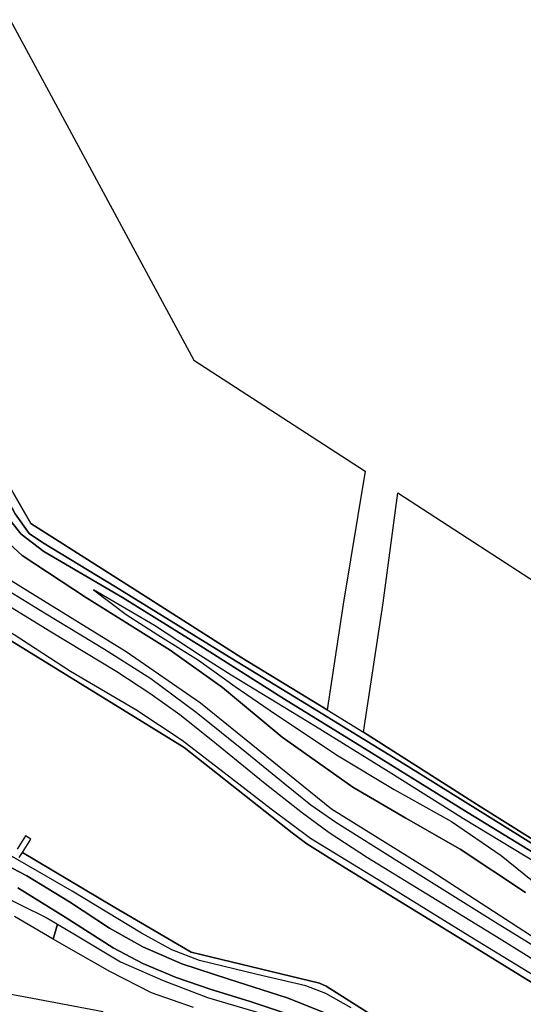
# Model space of a CAD drawing. Extents: x -26035517 to 31750492, y -9237385 to 8160032.
# Tile 90 of 256: x -13329805 to -13214100, y -1590602 to -1364206. Entities that reach past the tile are written whole.
import ezdxf

# ---------------------------------------------------------------- set-up
doc = ezdxf.new("R2010")
doc.units = 0
doc.layers.add('T-25', color=7, linetype='CONTINUOUS')

msp = doc.modelspace()

# ---------------------------------------------------------------- linework, layer by layer
at = {"layer": 'T-25', "color": 9}
for points in [[(-13208836, -1557553, 5117), (-13226790, -1546581, 5117), (-13251177, -1531407, 5117), (-13268963, -1520444, 5117), (-13287613, -1508600, 5117), (-13306223, -1497096, 5117), (-13324267, -1486522, 5117), (-13329455, -1482515, 5117), (-13331831, -1479481, 5117), (-13339950, -1464542, 5117), (-13352565, -1441293, 5117), (-13361915, -1424184, 5117), (-13372088, -1405816, 5117), (-13376030, -1398785, 5117), (-13378424, -1396513, 5117), (-13382925, -1393714, 5117), (-13395111, -1386836, 5103), (-13406000, -1380034, 5103), (-13415025, -1374216, 4983), (-13430583, -1364582, 4983), (-13445401, -1355791, 4983)], [(-13445401, -1355791, 4983), (-13430583, -1364582, 4983), (-13415025, -1374216, 4983), (-13406000, -1380034, 5103), (-13395111, -1386836, 5103), (-13382925, -1393714, 5117), (-13378424, -1396513, 5117), (-13376030, -1398785, 5117), (-13372088, -1405816, 5117), (-13361915, -1424184, 5117), (-13352565, -1441293, 5117), (-13339950, -1464542, 5117), (-13331831, -1479481, 5117), (-13329455, -1482515, 5117), (-13324267, -1486522, 5117), (-13306223, -1497096, 5117), (-13287613, -1508600, 5117), (-13268963, -1520444, 5117), (-13251177, -1531407, 5117), (-13226790, -1546581, 5117), (-13208836, -1557553, 5117)], [(-13213594, -1564869, 8500), (-13228639, -1554947, 8583), (-13241051, -1547778, 8343), (-13253271, -1540658, 8317), (-13269477, -1529175, 8250), (-13283212, -1517720, 8250), (-13295240, -1509150, 8247), (-13314445, -1497162, 8307), (-13329241, -1487444, 8350), (-13336139, -1481146, 8280), (-13341924, -1470050, 8280), (-13354719, -1444788, 8287), (-13362593, -1431860, 8290), (-13363711, -1430024, 8290), (-13371146, -1415105, 8357), (-13376864, -1406279, 8557), (-13386095, -1398440, 8557), (-13402622, -1387203, 8557), (-13418826, -1376612, 8410), (-13429581, -1369855, 8392), (-13437218, -1365057, 8380), (-13452678, -1356153, 8144)], [(-13335702, -1357495, 6510), (-13289767, -1442488, 6637), (-13250468, -1468052, 6750), (-13255475, -1498629, 6750), (-13259137, -1522914, 6627), (-13278755, -1510969, 6547), (-13301797, -1496244, 6603), (-13327252, -1480039, 6850), (-13336550, -1463993, 6767), (-13350690, -1438457, 6770), (-13363780, -1415304, 6627), (-13373738, -1397374, 6390), (-13379371, -1392904, 6247), (-13396743, -1382343, 6240), (-13417115, -1370160, 6237), (-13431502, -1361684, 6217)], [(-13435642, -1360365, 5230), (-13415037, -1372782, 5257), (-13404557, -1379205, 5117), (-13393258, -1386204, 5117), (-13378727, -1394810, 5117), (-13375514, -1397570, 5117), (-13372969, -1401307, 5117), (-13367082, -1412105, 5117), (-13358390, -1427438, 5117), (-13348249, -1445707, 5117), (-13337458, -1465463, 5117), (-13330850, -1477796, 5117), (-13327659, -1482330, 5117), (-13324558, -1484407, 5117), (-13307768, -1494604, 5117), (-13282587, -1510133, 5117), (-13262567, -1522435, 5117), (-13240551, -1535900, 5117), (-13214835, -1551966, 5117), (-13190765, -1566955, 5117)], [(-13190765, -1566955, 5117), (-13214835, -1551966, 5117), (-13240551, -1535900, 5117), (-13262567, -1522435, 5117), (-13282587, -1510133, 5117), (-13307768, -1494604, 5117), (-13324558, -1484407, 5117), (-13327659, -1482330, 5117), (-13330850, -1477796, 5117), (-13337458, -1465463, 5117), (-13348249, -1445707, 5117), (-13358390, -1427438, 5117), (-13367082, -1412105, 5117), (-13372969, -1401307, 5117), (-13375514, -1397570, 5117), (-13378727, -1394810, 5117), (-13393258, -1386204, 5117), (-13404557, -1379205, 5117), (-13415037, -1372782, 5257), (-13435642, -1360365, 5230)], [(-13431502, -1361684, 6217), (-13417115, -1370160, 6237), (-13396743, -1382343, 6240), (-13379371, -1392904, 6247), (-13373738, -1397374, 6390), (-13363780, -1415304, 6627), (-13350690, -1438457, 6770), (-13336550, -1463993, 6767), (-13327252, -1480039, 6850), (-13301797, -1496244, 6603), (-13278755, -1510969, 6547), (-13259137, -1522914, 6627), (-13250842, -1528034, 6570), (-13224004, -1545105, 6343), (-13200454, -1559895, 6327)], [(-13450100, -1422877, 8610), (-13441537, -1428141, 8517), (-13433029, -1433687, 8517), (-13409304, -1448328, 8497), (-13382876, -1464618, 8497), (-13355083, -1481606, 8530), (-13324078, -1500589, 8533), (-13310359, -1508937, 8560), (-13299698, -1515667, 8587), (-13289225, -1523403, 8590), (-13277630, -1532808, 8567), (-13268913, -1539914, 8530), (-13262930, -1544719, 8530), (-13257197, -1548739, 8530), (-13242537, -1557891, 8537), (-13219883, -1572060, 8547), (-13194195, -1587919, 8523)], [(-13150240, -1607040, 8077), (-13153154, -1609089, 8290), (-13157232, -1610739, 8417), (-13160187, -1610659, 8463), (-13163820, -1609691, 8520), (-13167366, -1607801, 8640), (-13186186, -1596321, 8640), (-13220280, -1575072, 8607), (-13249905, -1556891, 8567), (-13258730, -1551153, 8580), (-13264849, -1546619, 8567), (-13273372, -1539932, 8530), (-13285838, -1529793, 8590), (-13293041, -1524008, 8583), (-13299877, -1519129, 8580), (-13307480, -1514168, 8603), (-13322545, -1505040, 8597), (-13343348, -1492294, 8567), (-13366506, -1478074, 8547), (-13394336, -1460923, 8533), (-13420815, -1444500, 8520), (-13451585, -1425718, 8570)], [(-13161747, -1598849, 8117), (-13168044, -1601933, 8447), (-13199796, -1583006, 8447), (-13235089, -1560101, 8447), (-13258192, -1545710, 8447), (-13288258, -1521394, 8447), (-13305346, -1509555, 8447), (-13327915, -1495619, 8447), (-13359266, -1476188, 8447), (-13383501, -1462726, 8520), (-13411332, -1445517, 8520), (-13433162, -1431473, 8557)], [(-13199796, -1583006, 8447), (-13235089, -1560101, 8447), (-13258192, -1545710, 8447), (-13288258, -1521394, 8447), (-13305346, -1509555, 8447), (-13327915, -1495619, 8447), (-13359266, -1476188, 8447)], [(-13355083, -1481606, 8530), (-13324078, -1500589, 8533), (-13310359, -1508937, 8560), (-13299698, -1515667, 8587), (-13289225, -1523403, 8590), (-13277630, -1532808, 8567), (-13268913, -1539914, 8530), (-13262930, -1544719, 8530), (-13257197, -1548739, 8530), (-13242537, -1557891, 8537), (-13219883, -1572060, 8547), (-13194195, -1587919, 8523)], [(-13336139, -1481146, 8280), (-13329241, -1487444, 8350), (-13314445, -1497162, 8307), (-13295240, -1509150, 8247), (-13283212, -1517720, 8250), (-13269477, -1529175, 8250), (-13253271, -1540658, 8317), (-13241051, -1547778, 8343), (-13228639, -1554947, 8583), (-13213594, -1564869, 8500)], [(-13186456, -1601491, 8050), (-13224679, -1577860, 8050), (-13255024, -1559198, 8050), (-13263807, -1553683, 8050), (-13267242, -1551149, 8050), (-13292016, -1531531, 8050), (-13301619, -1525627, 8050), (-13335817, -1504572, 8007), (-13359968, -1489625, 8007), (-13361220, -1487840, 7997), (-13361263, -1487661, 8400), (-13357588, -1489218, 8333), (-13350391, -1493897, 8453), (-13331068, -1505592, 8393), (-13318130, -1513988, 8390), (-13303130, -1522794, 8433), (-13292460, -1529832, 8427), (-13281130, -1538566, 8427), (-13272001, -1545690, 8427), (-13263001, -1552404, 8460), (-13246420, -1562535, 8430), (-13226348, -1574940, 8460), (-13206577, -1587033, 8500)], [(-13123195, -1640681, 8050), (-13151936, -1622996, 8227), (-13186456, -1601491, 8050), (-13224679, -1577860, 8050), (-13255024, -1559198, 8050), (-13263807, -1553683, 8050), (-13267242, -1551149, 8050), (-13292016, -1531531, 8050), (-13301619, -1525627, 8050), (-13335817, -1504572, 8007), (-13359968, -1489625, 8007), (-13361220, -1487840, 7997)], [(-13186186, -1596321, 8640), (-13220280, -1575072, 8607), (-13249905, -1556891, 8567), (-13258730, -1551153, 8580), (-13264849, -1546619, 8567), (-13273372, -1539932, 8530), (-13285838, -1529793, 8590), (-13293041, -1524008, 8583), (-13299877, -1519129, 8580), (-13307480, -1514168, 8603), (-13322545, -1505040, 8597), (-13343348, -1492294, 8567)], [(-13210763, -1558335, 6733), (-13227855, -1547930, 6797), (-13245153, -1537085, 6837), (-13261864, -1526692, 6820), (-13281253, -1514886, 6777), (-13288349, -1510407, 6770), (-13298834, -1503463, 6790), (-13312849, -1495322, 6740), (-13312849, -1495322, 6740), (-13305308, -1500963, 6740), (-13298083, -1505677, 6737), (-13288739, -1511509, 6587), (-13280333, -1517542, 6587), (-13271052, -1523853, 6587), (-13256639, -1533456, 6587), (-13243787, -1541211, 6587), (-13230628, -1548531, 6587), (-13219153, -1556376, 6587), (-13210374, -1563495, 6587)], [(-13335817, -1504572, 8007), (-13301619, -1525627, 8050), (-13292016, -1531531, 8050), (-13267242, -1551149, 8050), (-13263807, -1553683, 8050), (-13255024, -1559198, 8050), (-13224679, -1577860, 8050), (-13186456, -1601491, 8050)], [(-13253626, -1591413, 8513), (-13259457, -1588147, 8517), (-13264087, -1586357, 8547), (-13275216, -1583755, 8550), (-13288468, -1580511, 8560), (-13294858, -1578071, 8627), (-13301840, -1574245, 8663), (-13317786, -1564609, 8660), (-13338261, -1552807, 8663)], [(-13241018, -1598059, 7967), (-13259375, -1586449, 7967), (-13260947, -1585733, 7967), (-13287887, -1579262, 7967), (-13290397, -1578614, 7967), (-13308332, -1568118, 7967), (-13329192, -1555692, 7967), (-13327282, -1552661, 8493), (-13328443, -1551892, 8493), (-13330418, -1554951, 7967)], [(-13329923, -1556853, 8493), (-13329192, -1555692, 7967), (-13308332, -1568118, 7967), (-13290397, -1578614, 7967), (-13287887, -1579262, 7967), (-13260947, -1585733, 7967), (-13259375, -1586449, 7967), (-13241018, -1598059, 7967)], [(-13329192, -1555692, 7967), (-13308332, -1568118, 7967), (-13290397, -1578614, 7967), (-13287887, -1579262, 7967), (-13260947, -1585733, 7967), (-13259375, -1586449, 7967), (-13241018, -1598059, 7967), (-13211825, -1615927, 7967), (-13177069, -1637490, 7967), (-13138087, -1661695, 7967)], [(-13258920, -1592846, 8563), (-13268345, -1589134, 8547), (-13281793, -1584853, 8597), (-13292517, -1581307, 8587), (-13301493, -1577422, 8600), (-13309210, -1573067, 8630), (-13318388, -1567061, 8683), (-13328204, -1561081, 8697), (-13333159, -1558417, 8703)], [(-13333159, -1558417, 8703), (-13328204, -1561081, 8697), (-13318388, -1567061, 8683), (-13309210, -1573067, 8630), (-13301493, -1577422, 8600), (-13292517, -1581307, 8587), (-13281793, -1584853, 8597), (-13268345, -1589134, 8547), (-13258920, -1592846, 8563)], [(-13330208, -1563840, 8770), (-13319341, -1570560, 8740), (-13308332, -1577609, 8680), (-13301503, -1581205, 8683), (-13293891, -1584461, 8660), (-13286072, -1587141, 8667), (-13276817, -1589953, 8660), (-13268850, -1592622, 8577)], [(-13268850, -1592622, 8577), (-13276817, -1589953, 8660), (-13286072, -1587141, 8667), (-13293891, -1584461, 8660), (-13301503, -1581205, 8683), (-13308332, -1577609, 8680), (-13319341, -1570560, 8740), (-13330208, -1563840, 8770)], [(-13335926, -1564692, 8700), (-13323757, -1570623, 8700), (-13321105, -1572205, 8700), (-13316639, -1574868, 8700), (-13306642, -1580840, 8707), (-13296866, -1585142, 8707), (-13286619, -1589056, 8667), (-13273918, -1592817, 8667)], [(-13335926, -1564692, 8700), (-13323757, -1570623, 8700), (-13321105, -1572205, 8700), (-13322112, -1575621, 7030), (-13331035, -1570389, 6900)], [(-13289861, -1591359, 7350), (-13299513, -1587935, 7280), (-13309122, -1583035, 7223), (-13318518, -1577729, 7083), (-13322112, -1575621, 7030), (-13331035, -1570389, 6900)], [(-13322112, -1575621, 7030), (-13321105, -1572205, 8700)], [(-13346701, -1585568, 6993), (-13329678, -1588667, 7057), (-13310645, -1592228, 7090)]]:
    msp.add_polyline3d(points, dxfattribs=at)
msp.add_polyline3d([(-13242920, -1472961, 6640), (-13170731, -1519919, 6533), (-13135429, -1543063, 6363), (-13133838, -1543719, 6543), (-13138779, -1557803, 6433), (-13143041, -1569406, 6440), (-13147451, -1581805, 6493), (-13150640, -1589728, 6463), (-13159552, -1585450, 6417), (-13176588, -1574797, 6343), (-13200454, -1559895, 6327), (-13224004, -1545105, 6343), (-13250842, -1528034, 6570), (-13246322, -1498305, 6697), (-13242920, -1472961, 6640)], close=True, dxfattribs=at)

doc.saveas('drawing.dxf')
